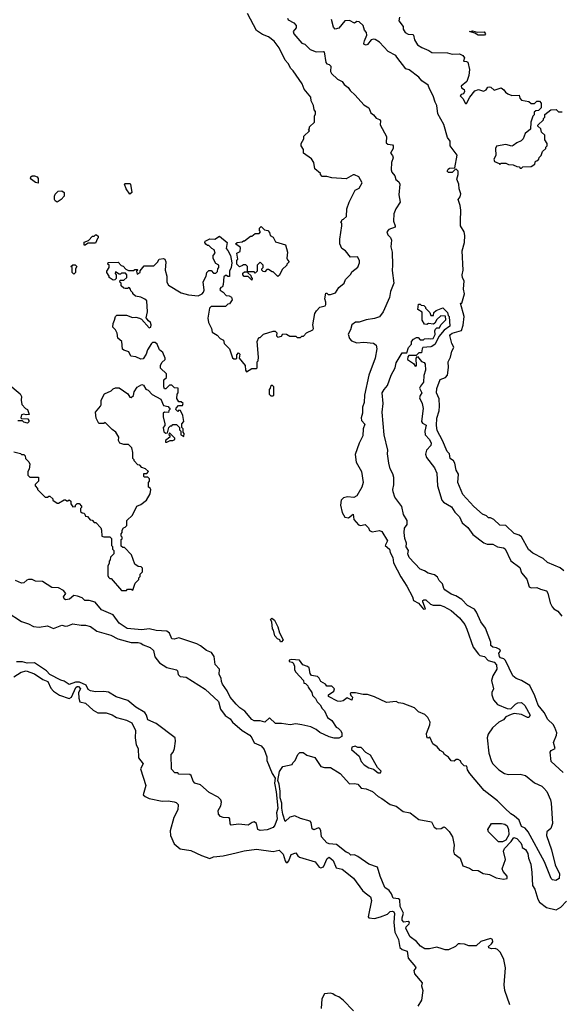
# Model space of a CAD drawing. Extents: x 1861455 to 2058065, y 200073 to 437907.
# Tile 210 of 256: x 1901911 to 1906449, y 309440 to 317693. Entities that reach past the tile are written whole.
import ezdxf

# ---------------------------------------------------------------- set-up
doc = ezdxf.new("R2010")
doc.units = 0

msp = doc.modelspace()

# ---------------------------------------------------------------- linework, layer by layer
at = {"layer": '0CON05XD'}
for points in [[(1903505, 315857.5), (1903546.4, 315853.6), (1903585, 315880), (1903650, 315825), (1903640, 315775), (1903655, 315760), (1903676.4, 315716.4), (1903687.5, 315655), (1903682.5, 315615), (1903670, 315585), (1903668.3, 315541.7), (1903655, 315540), (1903645, 315550), (1903635, 315550), (1903621.7, 315538.3), (1903617, 315473), (1903610, 315455), (1903595, 315450), (1903587.5, 315435), (1903590, 315425), (1903615, 315410), (1903641.7, 315381.7), (1903665, 315380), (1903685, 315367.5), (1903692.5, 315345), (1903668.3, 315311.7), (1903655, 315310), (1903635, 315290), (1903515, 315290), (1903502.5, 315275), (1903488.3, 315191.7), (1903492.5, 315155), (1903517.5, 315105), (1903523.6, 315073.6), (1903565, 315050), (1903590, 315020), (1903618.3, 315008.3), (1903625, 314980), (1903670, 314935), (1903695, 314860), (1903705, 314850), (1903725, 314850), (1903730, 314855), (1903730, 314885), (1903745, 314900), (1903755, 314890), (1903750, 314855), (1903800, 314795), (1903802.5, 314755), (1903811.7, 314741.7), (1903855, 314770), (1903895, 314770), (1903900, 314775), (1903900, 314825), (1903910, 314835), (1903912.5, 314865), (1903900, 314995), (1903915, 315030), (1903925, 315030), (1903953, 315057), (1904035, 315082.5), (1904051.7, 315081.7), (1904065, 315070), (1904063, 315043), (1904075, 315032.5), (1904105, 315040), (1904115, 315060), (1904147, 315057), (1904175, 315040), (1904225, 315040), (1904235, 315030), (1904265, 315030), (1904275, 315040), (1904288.3, 315041.7), (1904315, 315070), (1904367.5, 315095), (1904372.5, 315105), (1904367.5, 315135), (1904385, 315230), (1904397, 315253), (1904425, 315282.5), (1904470, 315295), (1904476.2, 315305), (1904476.2, 315325), (1904468.8, 315355), (1904475, 315400), (1904485, 315400), (1904495, 315390), (1904515, 315390), (1904556.4, 315403.6), (1904585, 315450), (1904630, 315485), (1904640, 315515), (1904685, 315560), (1904695, 315580), (1904745, 315620), (1904757.5, 315655), (1904757.5, 315675), (1904740, 315705), (1904683, 315703), (1904640, 315755), (1904610, 315775), (1904592.5, 315815), (1904592.5, 315855), (1904610, 315965), (1904610, 315985), (1904600, 315995), (1904608.3, 316001.7), (1904611.7, 316018.3), (1904625, 316020), (1904650, 316045), (1904653, 316107), (1904672.5, 316165), (1904722.5, 316265), (1904755, 316280), (1904780, 316325), (1904752.5, 316375), (1904715, 316392.5), (1904705, 316392.5), (1904645, 316360), (1904525, 316367.5), (1904485, 316380), (1904445, 316380), (1904430, 316395), (1904430, 316405), (1904383, 316443), (1904376.7, 316495), (1904356.4, 316526.4), (1904290, 316575), (1904290, 316605), (1904270, 316635), (1904270, 316655), (1904292.5, 316695), (1904293, 316717), (1904338.3, 316761.7), (1904330, 316775), (1904338.3, 316781.7), (1904340, 316795), (1904380, 316835), (1904380, 316885), (1904390, 316905), (1904390, 316925), (1904378.3, 316938.3), (1904372.5, 316975), (1904353, 317013), (1904350, 317045), (1904295, 317110), (1904276.7, 317155), (1904202.5, 317265), (1904182.5, 317285), (1904160, 317325), (1904134, 317354), (1904085, 317457.5), (1904043.9, 317513.9), (1903995, 317548.8), (1903945, 317568.8), (1903894.1, 317604.1), (1903820, 317745)], [(1904156.2, 317705), (1904161.7, 317691.7), (1904208.2, 317668.2), (1904228.1, 317645), (1904227.5, 317625), (1904203.3, 317595), (1904208.8, 317575), (1904275, 317496.2), (1904298.9, 317488.9), (1904345, 317444.2), (1904395, 317423.8), (1904455, 317427.5), (1904463, 317423), (1904476, 317335), (1904483.2, 317323.2), (1904505, 317316.9), (1904516.7, 317305), (1904515, 317260), (1904522.1, 317242.1), (1904574.6, 317194.6), (1904612.5, 317175), (1904630, 317150), (1904662.9, 317125), (1904679.1, 317099.1), (1904722.1, 317062.1), (1904795, 316978.8), (1904835.8, 316955), (1904852.7, 316912.7), (1904875.5, 316895.5)], [(1906468.8, 313075), (1906439.7, 313099.7), (1906334.2, 313144.2), (1906297.8, 313177.8), (1906211.3, 313221.3), (1906173, 313253), (1906115, 313357.5), (1906095, 313372.5), (1906055, 313387.5), (1905985, 313453.3), (1905935, 313456), (1905884.5, 313504.5), (1905855, 313518), (1905838.3, 313518.3), (1905822.5, 313535), (1905788.6, 313548.6), (1905715, 313612), (1905622.8, 313712.8), (1905582.5, 313815), (1905588, 313885), (1905568.3, 313918.3), (1905557.5, 313975), (1905544.3, 313995), (1905518.1, 314015), (1905512.2, 314055), (1905491.4, 314075), (1905454.4, 314165), (1905408.8, 314248.8), (1905401.8, 314291.8), (1905405.4, 314354.6), (1905426.5, 314415), (1905427.1, 314455), (1905425.5, 314515), (1905403.3, 314565), (1905406.9, 314603.1), (1905435, 314676.7), (1905478.8, 314695), (1905494, 314715), (1905502.7, 314777.3), (1905500, 314825), (1905520.9, 314865), (1905530.6, 314915), (1905547.1, 314945), (1905546.9, 314955), (1905530.2, 314980.3), (1905515.4, 315045), (1905519.1, 315055), (1905535, 315064.7), (1905612.1, 315087.9), (1905625.9, 315134.1), (1905634.5, 315205), (1905603.8, 315316.2), (1905615, 315317.5), (1905636.9, 315395), (1905630, 315435), (1905635.6, 315505), (1905620.5, 315530.5), (1905616.8, 315555), (1905625.8, 315595), (1905619.1, 315755), (1905636.9, 315825), (1905639.1, 315885), (1905633.8, 315915), (1905604.6, 315964.6), (1905604.6, 316005), (1905605.9, 316095.9), (1905600.9, 316135), (1905584.2, 316185), (1905602, 316208), (1905606.5, 316235), (1905593.1, 316275), (1905590.5, 316315), (1905573.6, 316356.4), (1905584.3, 316395), (1905583.3, 316423.3), (1905565, 316442.5), (1905535, 316412.9), (1905503.7, 316413.7), (1905493.8, 316425), (1905500, 316440), (1905512.5, 316447.5), (1905557.5, 316452.5), (1905577.3, 316557.3), (1905518.1, 316635), (1905518, 316675), (1905495, 316706.2), (1905463.8, 316815), (1905414.4, 316905), (1905406.2, 316975), (1905391.2, 317001.2), (1905375.8, 317055), (1905343.2, 317113.2), (1905334.2, 317145), (1905281.1, 317181.1), (1905255, 317212.2), (1905175, 317274.2), (1905145, 317282.5), (1905070.6, 317380.6), (1905062.3, 317392.3), (1904997.6, 317427.6), (1904925.7, 317505.7), (1904888.7, 317528.7), (1904875, 317531.4), (1904854.5, 317525.5), (1904825, 317484.2), (1904815, 317480), (1904797.5, 317485), (1904793.3, 317495), (1904798.8, 317515), (1904819.2, 317565), (1904816, 317585), (1904801.2, 317605), (1904790, 317645), (1904755, 317676), (1904735, 317678), (1904715, 317663.3), (1904675, 317685.8), (1904635, 317683.3), (1904585, 317623.3), (1904555, 317613.3), (1904540.5, 317630.5), (1904524.2, 317694.2)], [(1905092, 317715), (1905087.5, 317685), (1905122.5, 317635), (1905123.6, 317613.6), (1905140, 317585), (1905165, 317573.3), (1905205, 317570), (1905210, 317565), (1905217.5, 317525), (1905245, 317482.5), (1905279.3, 317459.3), (1905340, 317435), (1905365, 317417.5), (1905495, 317416.2), (1905535, 317403.8), (1905595, 317407.5), (1905623, 317393), (1905637.5, 317375), (1905630, 317345), (1905655, 317343.3), (1905666.1, 317336.1), (1905680.8, 317275), (1905673.8, 317225), (1905656.1, 317173.9), (1905610, 317135), (1905612.9, 317122.9), (1905635, 317107.5), (1905638.8, 317091.2), (1905628.3, 317071.7), (1905610, 317065), (1905602.5, 317055), (1905623.3, 317033.3), (1905645, 316990), (1905655, 316990), (1905682.5, 317045), (1905725, 317097.5), (1905755, 317107.5), (1905796.4, 317093.6), (1905820, 317105), (1905833.6, 317126.4), (1905845, 317130), (1905857, 317127), (1905885, 317103.3), (1905945, 317122.5), (1905966.4, 317106.4), (1905980, 317085), (1906001.2, 317071.2), (1906035, 317056.7), (1906095, 317060), (1906100, 317035), (1906115, 317020), (1906177, 317007), (1906195, 316990), (1906225, 316990), (1906245, 317010), (1906265, 317010), (1906280, 316995), (1906280, 316955), (1906258.3, 316931.7), (1906235, 316930), (1906221.7, 316918.3), (1906220, 316895), (1906210, 316885), (1906192.5, 316835), (1906190, 316775), (1906145, 316740), (1906130, 316695), (1906113, 316677), (1906075, 316662.5), (1906045, 316637.5), (1906035, 316633.3), (1905985, 316647.5), (1905907, 316633), (1905897.5, 316615), (1905900, 316555), (1905882.5, 316525), (1905890, 316505), (1905928.3, 316488.3), (1905935, 316480), (1905945, 316490), (1905985, 316490), (1906005, 316480), (1906045, 316477.5), (1906075, 316462.5), (1906095, 316460), (1906105, 316450), (1906115, 316450), (1906125, 316460), (1906196.7, 316463.3), (1906228.3, 316481.7), (1906231.7, 316508.3), (1906245, 316510), (1906260, 316525), (1906263, 316537), (1906280, 316555), (1906291.7, 316588.3), (1906320, 316615), (1906320, 316625), (1906330, 316635), (1906330, 316655), (1906310, 316685), (1906310, 316725), (1906281.7, 316751.7), (1906278.3, 316778.3), (1906251.7, 316801.7), (1906251.7, 316808.3), (1906300, 316855), (1906300, 316865), (1906310, 316875), (1906311.7, 316898.3), (1906361.7, 316938.3), (1906405, 316940), (1906425, 316920), (1906455, 316920)], [(1905805, 317562.5), (1905753, 317563), (1905725, 317580), (1905680, 317595), (1905705, 317600), (1905745, 317587.5), (1905801.7, 317591.7), (1905812.5, 317575), (1905805, 317562.5)], [(1904875.5, 316895.5), (1904897.3, 316867.3), (1904926.4, 316856.4), (1904934, 316845), (1904931.2, 316811.2), (1904983.8, 316715), (1904982.5, 316662.5), (1904995, 316650.6), (1905033.1, 316643.1), (1905040, 316635), (1905040, 316615), (1905018.9, 316575), (1905035, 316554), (1905040.5, 316535), (1905026.2, 316495), (1905023.3, 316435), (1905030, 316415), (1905053.6, 316383.6), (1905063.3, 316355), (1905087.5, 316335), (1905096.7, 316315), (1905086.7, 316225), (1905098.8, 316165), (1905061.7, 316108.3), (1905045.7, 316065), (1905043.8, 316005), (1905058, 315965), (1905056.2, 315953.8), (1905004.1, 315935.9), (1904987.5, 315915), (1904995, 315890), (1905017.1, 315867.1), (1905025.6, 315845), (1905019.7, 315789.7), (1905031.9, 315745), (1905035.7, 315635), (1905031.4, 315591.4), (1905046.1, 315483.9), (1905016.7, 315415), (1905008.8, 315365), (1904956.1, 315243.9), (1904925, 315203.3), (1904885, 315188.8), (1904815, 315178.8), (1904755, 315157.5), (1904725, 315156.7), (1904692.5, 315135), (1904682.5, 315095), (1904663.6, 315056.4), (1904675, 315022.5), (1904692.3, 315002.3), (1904735, 314984), (1904795, 314991.2), (1904875, 314982.5), (1904897.5, 314965), (1904903.3, 314935), (1904890, 314855), (1904837.5, 314715), (1904800, 314545), (1904797.5, 314485), (1904784.2, 314445), (1904782, 314395), (1904772, 314355), (1904773.8, 314335), (1904803.9, 314303.9), (1904789.2, 314265), (1904785.9, 314205.9), (1904755.7, 314144.3), (1904721.7, 314048.3), (1904730.8, 313985), (1904773.8, 313905), (1904790, 313815), (1904776.7, 313775), (1904736.9, 313703.1), (1904710.4, 313689.6), (1904657, 313693), (1904623.3, 313685), (1904604.4, 313665.6), (1904598.5, 313625), (1904613.3, 313563.3), (1904634.5, 313524.5), (1904665, 313517.5), (1904705, 313550), (1904710, 313505), (1904748.8, 313458.8), (1904765, 313454.3), (1904805, 313463.3), (1904834.2, 313435), (1904843.1, 313413.1), (1904865, 313401.4), (1904925, 313412.4), (1904945, 313403.5), (1904991.9, 313325), (1904974, 313285), (1905008.8, 313255), (1905016.3, 313226.3), (1905038.1, 313185), (1905042, 313142), (1905105, 313022.5), (1905155.9, 312945.9), (1905202.5, 312855), (1905210, 312825), (1905253, 312803), (1905295, 312752.5), (1905310, 312755), (1905290, 312815), (1905290, 312825), (1905298.3, 312831.7), (1905315, 312830), (1905353, 312793), (1905376.4, 312786.4), (1905434.2, 312785.8), (1905465.4, 312775.4), (1905525, 312740), (1905595, 312678.6), (1905639.4, 312625), (1905656.4, 312585), (1905710.6, 312435), (1905755, 312374.2), (1905765, 312364.4), (1905805, 312356.2), (1905835, 312323.3), (1905885, 312308.7), (1905906.2, 312285), (1905909.4, 312250.6), (1905874.2, 312195), (1905864, 312155), (1905880, 312085), (1905867.5, 312055), (1905866.7, 312035), (1905881.7, 311991.7), (1905915, 311953.3), (1905995, 311920), (1906025, 311917.5), (1906065, 311956.7), (1906085, 311966), (1906115, 311968.8), (1906142, 311945), (1906188.8, 311865), (1906176.7, 311845), (1906165.8, 311844.2), (1906115, 311869.2), (1906055, 311876.7), (1906030, 311870), (1905985, 311850), (1905965, 311826.2), (1905924.3, 311805.7), (1905872.7, 311757.3), (1905836.7, 311705), (1905826.7, 311675), (1905841.2, 311545), (1905863.3, 311476.7), (1905876.2, 311455), (1905925, 311406.2), (1905972.5, 311375), (1906005, 311366), (1906105, 311370), (1906148.8, 311358.8), (1906225, 311296), (1906285, 311268.8), (1906302.7, 311252.7), (1906326.2, 311225), (1906357.5, 311155), (1906364, 311125), (1906374, 310955), (1906360, 310915), (1906326.7, 310885), (1906323.9, 310856.1), (1906367.1, 310735), (1906398.3, 310608.3), (1906433, 310533), (1906430, 310495), (1906403, 310477), (1906375, 310483.3), (1906363.8, 310495), (1906306.7, 310635), (1906171.2, 310885), (1906145, 310916.7), (1906115, 310930), (1906096.7, 310985), (1906055, 311020), (1906025, 311036.7), (1905976.2, 311085), (1905915, 311146), (1905801.7, 311231.7), (1905683.3, 311375), (1905662.5, 311405), (1905656.4, 311436.4), (1905635, 311440), (1905610, 311465), (1905605, 311480), (1905585, 311492.5), (1905568.3, 311491.7), (1905551.7, 311478.3), (1905525, 311482.5), (1905503, 311513), (1905470, 311535), (1905460, 311555), (1905435, 311567.5), (1905409.3, 311599.3), (1905373.6, 311623.6), (1905348.3, 311678.3), (1905331.7, 311671.7), (1905323, 311683), (1905318.3, 311711.7), (1905347, 311783), (1905350, 311805), (1905330, 311845), (1905305, 311870), (1905253, 311893), (1905220, 311925), (1905125, 311962.5), (1905085, 311967.5), (1905065, 311977.5), (1904985, 311970), (1904885, 312017.5), (1904826.4, 312036.4), (1904788.3, 312038.3), (1904725, 312052.5), (1904685, 312050), (1904680, 312045), (1904685, 312030), (1904700, 312015), (1904695, 311990), (1904655, 312008.8), (1904622.5, 311985), (1904595, 311978), (1904575, 311980), (1904499.2, 312019.2), (1904498, 312035), (1904544, 312065), (1904548.8, 312085), (1904525, 312106.7), (1904503, 312107), (1904485, 312107.5), (1904472.5, 312125), (1904435, 312146.7), (1904421.2, 312175), (1904407, 312187), (1904355, 312196.2), (1904344.2, 312214.2), (1904335, 312260), (1904321.2, 312271.2), (1904283.3, 312285), (1904255, 312323.8), (1904189.5, 312330.5), (1904170, 312325), (1904167.5, 312315), (1904195, 312308.8), (1904201.4, 312301.4), (1904214.3, 312275), (1904214, 312245), (1904223.9, 312223.9), (1904287.5, 312155), (1904291.7, 312131.7), (1904305, 312130), (1904325, 312110), (1904327.5, 312097.5), (1904357.5, 312055), (1904365, 312030), (1904390, 312005), (1904402.5, 311975), (1904429.3, 311949.3), (1904445, 311920), (1904465, 311900), (1904490, 311845), (1904525, 311820), (1904563.3, 311763.3), (1904580, 311755), (1904597.5, 311735), (1904610, 311715), (1904610, 311685), (1904585, 311670), (1904545, 311670), (1904505, 311682.5), (1904425, 311717.5), (1904395, 311742.5), (1904350, 311765), (1904275, 311783.3), (1904225, 311790), (1904176.1, 311783.9), (1904105, 311793.8), (1904055, 311793.3), (1904005, 311842.5), (1903965, 311806.2), (1903925, 311815.8), (1903875, 311816), (1903855, 311828.8), (1903797, 311897), (1903755, 311926.2), (1903725, 311957.5), (1903674, 312015), (1903648.4, 312068.4), (1903610, 312125), (1903601.2, 312145), (1903598.8, 312175), (1903583.3, 312205), (1903585, 312250), (1903550, 312290), (1903541.2, 312355), (1903518.8, 312388.8), (1903475.9, 312405.9), (1903426.7, 312445), (1903395, 312462), (1903245, 312512.9), (1903205, 312501.4), (1903185.8, 312505), (1903165, 312552), (1903145, 312568.6), (1903055, 312572.5), (1902996.4, 312586.4), (1902935, 312579.5), (1902811.7, 312591.7), (1902744.8, 312634.8), (1902694.7, 312704.7), (1902595.5, 312745.5), (1902542.5, 312812.5), (1902494, 312826), (1902456.1, 312826.1), (1902435, 312847.5), (1902395, 312862.5), (1902365, 312866.7), (1902327.5, 312835), (1902295, 312831.4), (1902285, 312838.8), (1902278.8, 312855), (1902296.7, 312885), (1902277.9, 312907.9), (1902235, 312930), (1902180, 312935), (1902103, 312983), (1902045, 312987.5), (1902015, 313000), (1901985, 313000), (1901970, 312995), (1901946.7, 312973.3), (1901925, 312970), (1901875, 312992.5)], [(1902065, 316322.5), (1902045, 316327.5), (1902010, 316355), (1902001.2, 316365), (1902005, 316376.7), (1902015, 316383.3), (1902035, 316383.8), (1902057.5, 316375), (1902067, 316363), (1902065, 316322.5)], [(1902225, 316163.3), (1902207.5, 316175), (1902203.8, 316185), (1902202.5, 316215), (1902208.3, 316231.7), (1902233, 316257), (1902265, 316260), (1902282.5, 316245), (1902282.5, 316215), (1902260, 316185), (1902225, 316163.3)], [(1902835, 316230), (1902802.5, 316275), (1902790, 316315), (1902795, 316320), (1902835, 316320), (1902840, 316315), (1902850, 316245), (1902835, 316230)], [(1904075, 315540), (1904035, 315580), (1904025, 315580), (1903995, 315600), (1903981.7, 315598.3), (1903965, 315580), (1903951.7, 315581.7), (1903940, 315595), (1903940, 315605), (1903950, 315615), (1903950, 315635), (1903925, 315660), (1903900, 315635), (1903900, 315585), (1903885, 315570), (1903875, 315580), (1903820, 315580), (1903820, 315625), (1903805, 315640), (1903785, 315640), (1903778.3, 315631.7), (1903751.7, 315621.7), (1903730, 315645), (1903730, 315675), (1903740, 315685), (1903730, 315735), (1903758.3, 315751.7), (1903760, 315785), (1903720, 315815), (1903733, 315827), (1903775, 315830), (1903785, 315840), (1903795, 315840), (1903845, 315880), (1903855, 315880), (1903885, 315900), (1903918.3, 315901.7), (1903930, 315915), (1903920, 315925), (1903920, 315945), (1903935, 315960), (1903963, 315933), (1903990, 315925), (1904005, 315910), (1904010, 315885), (1904035, 315870), (1904055, 315830), (1904137.5, 315805), (1904156.1, 315746.1), (1904150, 315695), (1904155, 315680), (1904170, 315665), (1904150, 315645), (1904150, 315635), (1904110, 315600), (1904088.3, 315551.7), (1904075, 315540)], [(1901861.7, 314071.7), (1901917, 314057), (1901925, 314050), (1901945, 314050), (1901958.3, 314038.3), (1901960, 314015), (1901988.3, 313988.3), (1901997.5, 313967.5), (1901990, 313925), (1901980, 313905), (1901980, 313875), (1901995, 313860), (1902068.3, 313858.3), (1902070, 313825), (1902041.7, 313798.3), (1902040, 313785), (1902060, 313765), (1902060, 313755), (1902125, 313690), (1902145, 313690), (1902155, 313700), (1902165, 313700), (1902188.3, 313678.3), (1902190, 313665), (1902225, 313640), (1902235, 313640), (1902285, 313670), (1902295, 313670), (1902305, 313660), (1902315, 313660), (1902325, 313670), (1902338.3, 313658.3), (1902340, 313635), (1902355, 313610), (1902378.3, 313611.7), (1902380, 313625), (1902391.7, 313638.3), (1902408.3, 313638.3), (1902430, 313615), (1902430, 313605), (1902420, 313595), (1902421.7, 313571.7), (1902435, 313560), (1902448.3, 313558.3), (1902458.3, 313548.3), (1902461.7, 313531.7), (1902478.3, 313528.3), (1902501.7, 313501.7), (1902518.3, 313498.3), (1902535, 313480), (1902548.3, 313478.3), (1902590, 313435), (1902597.5, 313415), (1902600, 313365), (1902615, 313357.5), (1902665, 313360), (1902680, 313345), (1902680, 313285), (1902688.3, 313278.3), (1902690, 313255), (1902700, 313245), (1902700, 313215), (1902671.7, 313188.3), (1902670, 313165), (1902660, 313155), (1902660, 313135), (1902650, 313115), (1902650, 313035), (1902655, 313020), (1902665, 313010), (1902678.3, 313008.3), (1902765, 312910), (1902805, 312910), (1902815, 312920), (1902845, 312920), (1902858.3, 312911.7), (1902878.3, 312971.7), (1902908.3, 313001.7), (1902910, 313015), (1902920, 313025), (1902920, 313045), (1902940, 313065), (1902940, 313095), (1902928.3, 313108.3), (1902905, 313110), (1902875, 313130), (1902848.3, 313208.3), (1902788.3, 313268.3), (1902775, 313270), (1902761.7, 313281.7), (1902760, 313335), (1902768.3, 313341.7), (1902770, 313355), (1902760, 313365), (1902760, 313385), (1902770, 313395), (1902770, 313415), (1902780, 313435), (1902795, 313440), (1902810, 313455), (1902810, 313495), (1902855, 313540), (1902892.5, 313615), (1902925, 313630), (1902973, 313667), (1903005, 313720), (1903010, 313755), (1903005, 313767.5), (1902990, 313775), (1902990, 313815), (1903000, 313825), (1903000, 313845), (1902985, 313860), (1902955, 313860), (1902950, 313865), (1902951.7, 313888.3), (1902975, 313890), (1902990, 313905), (1902965, 313930), (1902935, 313940), (1902918.3, 313958.3), (1902901.7, 313961.7), (1902870, 313995), (1902870, 314005), (1902860, 314015), (1902860, 314065), (1902850, 314105), (1902821.7, 314131.7), (1902785, 314133.3), (1902750, 314145), (1902740, 314165), (1902742.5, 314195), (1902716.4, 314236.4), (1902687, 314257), (1902628.3, 314318.3), (1902615, 314310), (1902575, 314310), (1902553, 314353), (1902547.5, 314405), (1902587, 314453), (1902592.5, 314465), (1902592.5, 314505), (1902623, 314557), (1902678.3, 314581.7), (1902695, 314600), (1902715, 314607.5), (1902745, 314607.5), (1902816.4, 314556.4), (1902835, 314530), (1902845, 314527.5), (1902865.7, 314544.3), (1902871.2, 314575), (1902896.1, 314613.9), (1902935, 314636.7), (1902949.3, 314629.3), (1902967, 314597), (1902988.8, 314588.8), (1903020.7, 314550.7), (1903093.9, 314513.9), (1903115, 314460), (1903155, 314450), (1903161.7, 314441.7), (1903168.3, 314438.3), (1903170, 314425), (1903161.7, 314418.3), (1903158.3, 314401.7), (1903125, 314402.5), (1903112.5, 314395), (1903112.5, 314365), (1903127.5, 314305), (1903127, 314293), (1903112.5, 314275), (1903119.3, 314239.3), (1903135, 314227.5), (1903150, 314230), (1903160, 314275), (1903175, 314290), (1903185, 314290), (1903195, 314300), (1903225, 314300), (1903250, 314275), (1903250, 314255), (1903260, 314245), (1903260, 314215), (1903285, 314200), (1903290, 314225), (1903280, 314235), (1903280, 314265), (1903270, 314275), (1903270, 314305), (1903287.5, 314325), (1903277, 314377), (1903258.3, 314418.3), (1903245, 314420), (1903235, 314410), (1903220, 314425), (1903221.7, 314438.3), (1903241.7, 314458.3), (1903275, 314460), (1903280, 314475), (1903265, 314490), (1903245, 314490), (1903228.3, 314518.3), (1903230, 314555), (1903240, 314565), (1903240, 314605), (1903208.3, 314608.3), (1903185, 314630), (1903165, 314630), (1903135, 314600), (1903125, 314600), (1903117.5, 314615), (1903120, 314675), (1903140, 314695), (1903140, 314725), (1903091.7, 314771.7), (1903090, 314795), (1903100.7, 314819.3), (1903130, 314845), (1903130, 314855), (1903110, 314905), (1903082.5, 314925), (1903062.5, 314975), (1903045, 314987.5), (1903025, 314986.7), (1903015, 314980), (1902983.3, 314925), (1902970.7, 314889.3), (1902945, 314850), (1902925, 314847.5), (1902885, 314866.7), (1902843, 314873), (1902825, 314910), (1902785, 314922.5), (1902773, 314933), (1902767.5, 314995), (1902732.5, 315025), (1902727.5, 315065), (1902713, 315093), (1902692.5, 315115), (1902693, 315147), (1902706.4, 315173.6), (1902712.5, 315205), (1902725, 315217.5), (1902805, 315216.7), (1902855, 315197.5), (1902885, 315200), (1902915, 315192.5), (1902933, 315183), (1902995, 315110), (1903010, 315115), (1903012.5, 315135), (1903007.5, 315155), (1902989.3, 315169.3), (1902970, 315195), (1902982.5, 315245), (1902976.1, 315336.1), (1902960.7, 315350.7), (1902927, 315367), (1902880, 315375), (1902860, 315395), (1902860, 315405), (1902841.7, 315421.7), (1902840, 315435), (1902828.3, 315448.3), (1902815, 315440), (1902795, 315440), (1902783, 315443), (1902761.7, 315461.7), (1902760, 315485), (1902751.7, 315491.7), (1902750, 315505), (1902755, 315510), (1902785, 315510), (1902808.3, 315531.7), (1902810, 315555), (1902798.3, 315568.3), (1902765, 315570), (1902755, 315560), (1902745, 315560), (1902715, 315580), (1902710, 315565), (1902720, 315555), (1902720, 315525), (1902708.3, 315511.7), (1902695, 315510), (1902661.7, 315531.7), (1902660, 315545), (1902640, 315575), (1902640, 315585), (1902660, 315615), (1902660, 315635), (1902650, 315645), (1902651.7, 315658.3), (1902735, 315660), (1902761.7, 315631.7), (1902778.3, 315628.3), (1902801.7, 315601.7), (1902822.5, 315592.5), (1902865, 315590), (1902875, 315600), (1902895, 315600), (1902900, 315595), (1902890, 315585), (1902895, 315560), (1902920, 315575), (1902921.7, 315588.3), (1902955, 315630), (1903035, 315630), (1903065, 315660), (1903080, 315685), (1903115, 315692.5), (1903126.4, 315686.4), (1903136.7, 315665), (1903130, 315595), (1903143.3, 315545), (1903143.6, 315493.6), (1903157, 315467), (1903265, 315403.3), (1903325, 315387.5), (1903405, 315380), (1903440, 315395), (1903451.7, 315408.3), (1903457.5, 315425), (1903447.5, 315495), (1903472.5, 315545), (1903480, 315575), (1903495, 315590), (1903515, 315590), (1903535, 315570), (1903555, 315570), (1903568.3, 315581.7), (1903570, 315605), (1903580, 315615), (1903580, 315635), (1903555, 315650), (1903533, 315693), (1903533, 315717), (1903550, 315735), (1903540, 315765), (1903520, 315775), (1903495, 315800), (1903485, 315800), (1903470.7, 315810.7), (1903462.5, 315825), (1903465, 315837.5), (1903505, 315857.5)], [(1902455, 315800), (1902450, 315805), (1902451.7, 315828.3), (1902488.3, 315841.7), (1902521.7, 315878.3), (1902535, 315880), (1902545, 315890), (1902555, 315890), (1902568.3, 315878.3), (1902570, 315865), (1902561.7, 315858.3), (1902545, 315820), (1902485, 315820), (1902455, 315800)], [(1902365, 315560), (1902350, 315575), (1902350, 315615), (1902340, 315625), (1902355, 315640), (1902375, 315640), (1902390, 315625), (1902380, 315605), (1902380, 315575), (1902365, 315560)], [(1903855, 315510), (1903825, 315540), (1903791.7, 315541.7), (1903780, 315555), (1903781.7, 315568.3), (1903795, 315580), (1903820, 315580), (1903821.7, 315571.7), (1903848.3, 315548.3), (1903850, 315535), (1903860, 315525), (1903855, 315510)], [(1906463, 311383), (1906364.4, 311475), (1906355.8, 311555), (1906365, 311567.5), (1906397.1, 311585), (1906383.1, 311635), (1906408, 311695), (1906410, 311715), (1906395, 311760), (1906380, 311785), (1906335, 311828), (1906304.3, 311885), (1906255, 311947.5), (1906226.5, 312025), (1906185, 312112.5), (1906114.5, 312154.5), (1906070.7, 312170.7), (1906043, 312193), (1905982.3, 312322.3), (1905967.5, 312335), (1905940, 312345), (1905932, 312355), (1905926.4, 312383.6), (1905939.2, 312400.8), (1905935, 312413.3), (1905905, 312428), (1905873.8, 312433.8), (1905858.3, 312448.3), (1905857.5, 312475), (1905813.9, 312593.9), (1905773.3, 312645), (1905737.7, 312727.7), (1905721.7, 312751.7), (1905664.2, 312784.2), (1905615, 312833.3), (1905565, 312863.3), (1905525, 312878.8), (1905473.2, 312913.2), (1905464, 312925), (1905453.6, 312963.6), (1905425, 312993.3), (1905411.2, 313021.2), (1905385, 313040), (1905333, 313053), (1905303.8, 313073.8), (1905267, 313087), (1905173.3, 313185), (1905163.3, 313215), (1905167.5, 313245), (1905150, 313275), (1905152.5, 313305), (1905136.7, 313345), (1905131.2, 313395), (1905135, 313430), (1905157, 313463), (1905157.5, 313495), (1905127.5, 313545), (1905113.6, 313613.6), (1905055, 313692.5), (1905040, 313735), (1905036.2, 313755), (1905046.2, 313795), (1905045.9, 313855.9), (1905037.7, 313887.7), (1905015, 313927.5), (1905002.5, 313975), (1904992, 314055), (1904996.1, 314086.1), (1904963.6, 314213.6), (1904948.8, 314405), (1904956.7, 314475), (1904946.7, 314565), (1904963.3, 314595), (1904993.6, 314626.4), (1905022.5, 314715), (1905057.5, 314775), (1905065, 314817.5), (1905115, 314900), (1905155, 314900), (1905168.8, 314945), (1905193.3, 314975), (1905193.8, 314995), (1905210, 315015), (1905235, 315030), (1905248.3, 315028.3), (1905265, 315010), (1905295, 315010), (1905303, 315017), (1905335, 315022.5), (1905355, 315017.5), (1905375, 315022.5), (1905392.5, 315055), (1905390, 315085), (1905395, 315100), (1905405, 315110), (1905428.3, 315111.7), (1905440, 315135), (1905481.7, 315178.3), (1905478.3, 315208.3), (1905438.3, 315211.7), (1905405, 315180), (1905390, 315150), (1905377.5, 315142.5), (1905335, 315146.7), (1905321.7, 315138.3), (1905301.7, 315141.7), (1905283.9, 315173.9), (1905281.7, 315241.7), (1905247.5, 315265), (1905251.7, 315308.3), (1905265, 315310), (1905275, 315300), (1905298.3, 315298.3), (1905310, 315285), (1905310, 315275), (1905348.3, 315238.3), (1905355, 315213.3), (1905377, 315213), (1905381.7, 315238.3), (1905400, 315255), (1905455, 315277.5), (1905495, 315240), (1905500, 315215), (1905510, 315205), (1905516.2, 315125), (1905467.7, 315092.3), (1905423, 315037), (1905393.3, 314975), (1905365, 314953.3), (1905355, 314952.5), (1905290, 314945), (1905282.5, 314935), (1905278.3, 314901.7), (1905255, 314900), (1905231.7, 314878.3), (1905170.5, 314879.5), (1905162, 314868), (1905161.2, 314845), (1905211.7, 314811.7), (1905225, 314790), (1905235, 314792.5), (1905233.8, 314856.2), (1905245, 314870), (1905278.3, 314828.3), (1905298.8, 314818.8), (1905307, 314807), (1905310, 314755), (1905298, 314712), (1905294, 314655), (1905267.7, 314622.3), (1905261.2, 314605), (1905281.2, 314565), (1905265.6, 314544.4), (1905260.6, 314525), (1905284.4, 314475), (1905290.5, 314435), (1905276.7, 314325), (1905285, 314311.4), (1905315.5, 314295.5), (1905306.7, 314245), (1905309.2, 314215), (1905345, 314175.7), (1905357.1, 314145), (1905355, 314123.3), (1905320, 314085), (1905311.7, 314051.7), (1905320, 314025), (1905385, 313937.5), (1905405, 313892.5), (1905412, 313785), (1905448.8, 313665), (1905460.6, 313650.6), (1905529.7, 313609.7), (1905558, 313565), (1905595.8, 313525), (1905618.8, 313475), (1905665, 313436.2), (1905708.8, 313378.8), (1905799.5, 313309.5), (1905826.4, 313296.4), (1905875, 313298), (1905914.1, 313274.1), (1905965, 313266.2), (1905977.7, 313257.7), (1906027, 313157), (1906100.7, 313100.7), (1906115.8, 313055.8), (1906160, 313005), (1906180.7, 312940.7), (1906195, 312932.5), (1906245, 312934.2), (1906275, 312918.8), (1906324, 312905), (1906335.5, 312885.5), (1906356.2, 312805), (1906371.3, 312771.3), (1906385, 312754), (1906418.8, 312735), (1906453, 312693)], [(1901812.5, 314645), (1901916.4, 314556.4), (1901926.7, 314535), (1901922.5, 314505), (1901928.3, 314468.3), (1901960, 314435), (1901977.5, 314425), (1901990, 314385), (1901965, 314380), (1901945, 314387.5), (1901925, 314380), (1901920, 314355), (1901925, 314350), (1901978.3, 314348.3), (1901987.5, 314335), (1901987.5, 314322.5), (1901977.5, 314312.5), (1901945, 314320), (1901935, 314330), (1901895, 314330)], [(1904035, 314540), (1904040, 314545), (1904040, 314615), (1904025, 314630), (1904011.7, 314618.3), (1904010, 314605), (1904000, 314595), (1904000, 314555), (1904015, 314540), (1904035, 314540)], [(1903131.7, 314151.7), (1903145, 314152.5), (1903173, 314167), (1903193, 314167), (1903210, 314175), (1903210, 314185), (1903165, 314230), (1903160, 314215), (1903168.3, 314208.3), (1903170, 314195), (1903132.5, 314165), (1903131.7, 314151.7)], [(1901805, 312728), (1901925, 312650), (1901985, 312628.8), (1902026.1, 312606.1), (1902075, 312601.4), (1902143.6, 312613.6), (1902195, 312591.2), (1902265, 312617.5), (1902295, 312610), (1902315, 312612.5), (1902355, 312630), (1902425, 312617.5), (1902463, 312617), (1902505, 312607.5), (1902558.3, 312568.3), (1902675, 312533.3), (1902732.7, 312502.7), (1902845, 312472.5), (1902905, 312473.3), (1902925, 312466.7), (1902945, 312453.3), (1903005, 312432.5), (1903032.5, 312405), (1903044.1, 312354.1), (1903082.3, 312302.3), (1903145, 312262.5), (1903223.6, 312243.6), (1903232.5, 312235), (1903238.8, 312205), (1903255, 312188.8), (1903305, 312183.8), (1903465, 312080.8), (1903577.4, 311977.4), (1903593.1, 311913.1), (1903632.4, 311862.4), (1903673.5, 311833.5), (1903695, 311804), (1903775, 311735.8), (1903838, 311695), (1903855.8, 311675), (1903875, 311632.5), (1903935, 311606.7), (1903960, 311575), (1903981.2, 311515), (1903981.2, 311485), (1904025.5, 311375), (1904050.8, 311335), (1904045.6, 311295), (1904060.2, 311220.2), (1904073.9, 311085), (1904064, 311045), (1904068.8, 310995), (1904048.9, 310941.1), (1904035, 310922.9), (1903985, 310903.1), (1903925, 310898.6)], [(1904105, 312480), (1904095, 312480), (1904090, 312495), (1904070, 312505), (1904048.3, 312528.3), (1904037, 312577), (1904028.3, 312588.3), (1904022.5, 312645), (1904012.5, 312665), (1904023, 312677), (1904045, 312660), (1904072.5, 312605), (1904087.5, 312555), (1904117.5, 312495), (1904105, 312480)], [(1903925, 310898.6), (1903905, 310904.3), (1903893.8, 310955), (1903875, 310969.1), (1903858.6, 310965), (1903825, 310942.5), (1903745, 310951.1), (1903682, 310942), (1903673.6, 310953.6), (1903672.5, 310995), (1903665, 311002.5), (1903615, 311006.7), (1903592.5, 311015), (1903577.5, 311035), (1903573.3, 311065), (1903596.9, 311103.1), (1903602.5, 311135), (1903595.8, 311155), (1903575, 311178), (1903497.5, 311215), (1903425, 311278.8), (1903378.8, 311295), (1903365, 311310), (1903347, 311357), (1903336.1, 311366.1), (1903245, 311370), (1903235, 311380), (1903211.7, 311381.7), (1903181.7, 311411.7), (1903180, 311535), (1903197, 311553), (1903207.5, 311585), (1903216.7, 311645), (1903212.5, 311675), (1903053.8, 311795), (1902985, 311824.4), (1902974.2, 311865), (1902960, 311885), (1902885, 311931.2), (1902817.8, 311987.8), (1902718.3, 312018.3), (1902655, 312057.5), (1902615, 312062.5), (1902545, 312059.2), (1902505, 312068.1), (1902485, 312080), (1902466.7, 312116.7), (1902411.9, 312141.9), (1902379, 312141), (1902325, 312121.9), (1902285, 312148.9), (1902255, 312157.5), (1902165, 312203.6), (1902135.4, 312235.4), (1902035, 312303.1), (1901975, 312301.2), (1901935, 312310.6), (1901885, 312311.1)], [(1901862.2, 312185), (1901923.8, 312225), (1901965, 312234.5), (1902035, 312210), (1902104, 312164), (1902145.8, 312145), (1902171.1, 312091.1), (1902195, 312065.6), (1902245, 312031.4), (1902325, 312002.5), (1902346.2, 312013.8), (1902381.8, 312095), (1902392.2, 312105), (1902405, 312105.2), (1902420, 312085), (1902404.3, 312055), (1902407.1, 312007.1), (1902416.4, 311976.4), (1902462.5, 311965), (1902525.9, 311905.9), (1902565, 311883.8), (1902635, 311883.3), (1902685, 311866.7), (1902722.5, 311845), (1902805, 311822.5), (1902850.3, 311800.3), (1902880, 311735), (1902877.3, 311672.7), (1902887.5, 311615), (1902903.5, 311585), (1902906.3, 311505), (1902946.5, 311455), (1902923.1, 311415), (1902968.1, 311275), (1902946.7, 311195), (1902961.7, 311181.7), (1902996.7, 311166.7), (1903105, 311142.5), (1903155, 311146.2), (1903206.4, 311136.4), (1903222.5, 311132.5), (1903237.5, 311115), (1903235, 311070), (1903203.8, 311005), (1903171.2, 310895), (1903176, 310855), (1903204.4, 310784.4), (1903255, 310743.8), (1903345, 310730), (1903435, 310688), (1903503.9, 310663.9), (1903535, 310676.7), (1903616.1, 310683.9), (1903725, 310710), (1903792.3, 310727.7), (1903895, 310741.2), (1904035, 310720), (1904085, 310732.5), (1904117.6, 310697.6), (1904133.9, 310643.9), (1904145, 310630), (1904155, 310630), (1904165.7, 310644.3), (1904185, 310696.7), (1904225, 310710), (1904240, 310685), (1904255, 310673.3), (1904385.4, 310635.4), (1904421.3, 310591.3), (1904435, 310584.2), (1904456.4, 310593.6), (1904488.3, 310661.7), (1904505, 310672.5), (1904538.4, 310645), (1904562.9, 310585), (1904612.1, 310572.1), (1904707.9, 310497.9), (1904784.4, 310395), (1904804.1, 310374.1), (1904851.4, 310341.4), (1904858.3, 310311.7), (1904832, 310175), (1904836, 310166), (1904885, 310158.6), (1904935, 310172.5), (1904993, 310197), (1905015, 310217.1), (1905035, 310220), (1905045.6, 310215), (1905051.2, 310201.2), (1905045.9, 310125.9), (1905053.5, 310045), (1905084.2, 309985), (1905097, 309917), (1905115, 309899.2), (1905156.9, 309885), (1905166.4, 309826.4), (1905227.5, 309755), (1905230, 309745), (1905212.5, 309725), (1905217.5, 309695), (1905281.7, 309621.7), (1905277.5, 309595), (1905288.8, 309555), (1905276.2, 309475), (1905247.5, 309425)], [(1906016.4, 309436.4), (1905976.7, 309555), (1905968.8, 309605), (1905981.2, 309745), (1905968, 309815), (1905938.1, 309875), (1905915, 309900.8), (1905895, 309907.1), (1905865, 309906), (1905841.2, 309915), (1905840, 309925), (1905865, 309947.1), (1905874.5, 309965), (1905872.9, 309985), (1905855, 309990.9), (1905773.8, 309966.2), (1905735, 309929.2), (1905675, 309930), (1905637.5, 309945), (1905601.4, 309948.6), (1905584, 309946), (1905561.2, 309925), (1905505, 309896.5), (1905476.4, 309896.4), (1905451.2, 309905), (1905405, 309919.2), (1905345, 309905.7), (1905304.5, 309904.5), (1905268.3, 309928.3), (1905236.7, 309966.7), (1905182.2, 310005), (1905147.5, 310075), (1905150, 310090), (1905174.3, 310115), (1905175.6, 310125), (1905165, 310135.5), (1905128.7, 310128.7), (1905116, 310146), (1905114.7, 310165), (1905126.4, 310205), (1905099.6, 310259.6), (1905096.2, 310316.2), (1905085, 310325.8), (1905040, 310330), (1905026.1, 310366.1), (1905006.7, 310395), (1904969.5, 310419.5), (1904930, 310515), (1904909.3, 310589.3), (1904835, 310614), (1904745, 310680), (1904715, 310692.5), (1904685, 310690), (1904668.3, 310708.3), (1904645, 310716.7), (1904565, 310778.8), (1904505, 310785.8), (1904485, 310794), (1904440, 310845), (1904434.3, 310895), (1904425, 310914), (1904415, 310918.5), (1904375, 310902.5), (1904361.3, 310911.3), (1904353.8, 310965), (1904345.8, 310975.8), (1904265, 310996.9), (1904215, 311020), (1904175, 311007.9), (1904135, 310972.5), (1904115.9, 311035), (1904107.1, 311085), (1904107.7, 311125), (1904092.1, 311172.1), (1904094.1, 311225.9), (1904086.2, 311285), (1904074.4, 311315), (1904087.4, 311392.6), (1904115, 311432.5), (1904195, 311450), (1904200, 311465), (1904220, 311485), (1904240, 311535), (1904258.3, 311551.7), (1904285, 311550), (1904317.9, 311527.9), (1904385, 311509.1), (1904435, 311432.7), (1904465, 311425.8), (1904516.1, 311426.1), (1904597.1, 311375), (1904675, 311289.5), (1904715, 311291.9), (1904745, 311286.2), (1904772.7, 311252.7), (1904815, 311247.2), (1904866.9, 311225), (1904915, 311182.2), (1904943.8, 311165)], [(1904935, 311380), (1904940, 311395), (1904910, 311425), (1904849.3, 311529.3), (1904811.7, 311551.7), (1904771.7, 311591.7), (1904745, 311592.5), (1904723, 311603), (1904693.6, 311596.4), (1904690, 311575), (1904755, 311520), (1904772.5, 311475), (1904797, 311447), (1904835, 311422.5), (1904875, 311410), (1904915, 311380), (1904935, 311380)], [(1904943.8, 311165), (1905015, 311114), (1905065, 311100), (1905125, 311056.5), (1905181.4, 311045), (1905255, 310989.6), (1905361.3, 310971.3), (1905383.3, 310925), (1905405, 310910.6), (1905442.5, 310915), (1905465, 310928.8), (1905475, 310922), (1905508.6, 310888.6), (1905538.4, 310845), (1905551.1, 310775), (1905544.6, 310725.4), (1905551, 310701), (1905600.8, 310665), (1905625, 310602), (1905680.6, 310580.6), (1905705, 310564.3), (1905752.3, 310562.3), (1905795, 310537.5), (1905847.3, 310527.3), (1905901.9, 310501.9), (1905965, 310489.1), (1905994.2, 310495), (1905995, 310513.3), (1905962.5, 310555), (1905954.2, 310575), (1905980, 310655), (1905964.2, 310725), (1905972.9, 310747.1), (1906030, 310805), (1906052.3, 310837.7), (1906075, 310830.8), (1906110, 310795), (1906119.4, 310775), (1906120, 310755), (1906147.8, 310737.8), (1906169.1, 310705), (1906174.6, 310665), (1906193.2, 310615), (1906202.9, 310545), (1906206.2, 310435), (1906225.6, 310405), (1906250.9, 310320.9), (1906265.8, 310295.8), (1906325, 310251.2), (1906406.4, 310233.6), (1906445, 310253.3), (1906492, 310305)], [(1905922.4, 310802.4), (1905840, 310885), (1905833.3, 310905), (1905863.3, 310956.7), (1905946.9, 310956.9), (1905975, 310950.9), (1905995.3, 310935.3), (1906006.2, 310905), (1906010, 310860), (1905982.7, 310817.3), (1905955, 310802.9), (1905922.4, 310802.4)], [(1904707.5, 309385), (1904622.5, 309475), (1904585, 309502.5), (1904553.3, 309513.3), (1904535, 309527.5), (1904515, 309532.5), (1904465, 309527.5), (1904443.6, 309486.4), (1904436.7, 309405)]]:
    msp.add_lwpolyline(points, dxfattribs=at)

doc.saveas('drawing.dxf')
